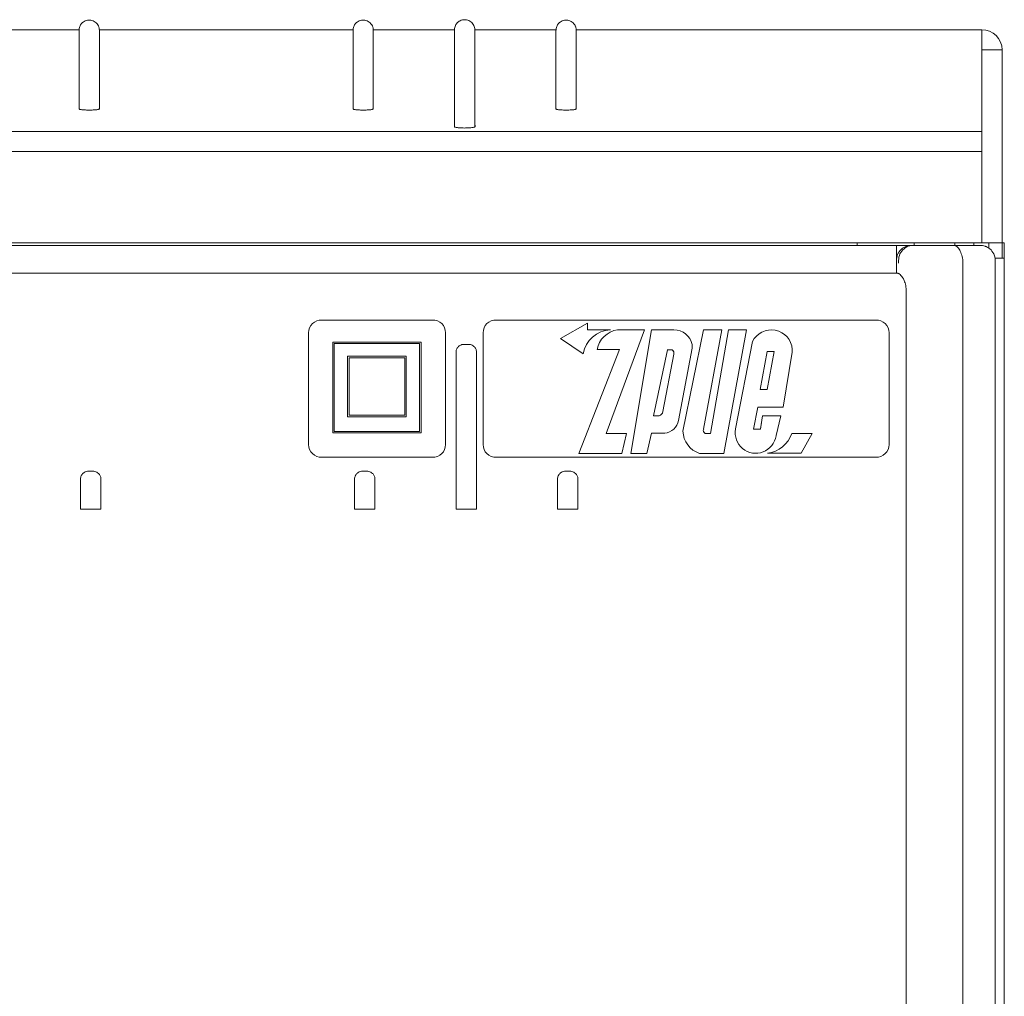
# Model space of a CAD drawing. Header units: millimetres. Extents: x -2674 to -2269, y -551 to -111.
# Tile 12 of 18: x -2493 to -2469, y -233 to -209. Entities that reach past the tile are written whole.
import ezdxf

# ---------------------------------------------------------------- set-up
doc = ezdxf.new("R2010")
doc.units = ezdxf.units.MM
doc.layers.add('obudowy', color=7, linetype='Continuous', lineweight=0)

msp = doc.modelspace()

# ---------------------------------------------------------------- linework, layer by layer
at = {"color": 7, "lineweight": 0}
for p, q in [((-2469.245, -210.12), (-2468.745, -210.12)), ((-2469.245, -210.12), (-2469.245, -214.878)), ((-2468.745, -215.253), (-2468.745, -210.12))]:
    msp.add_line(p, q, dxfattribs=at)
at = {"layer": 'obudowy', "color": 7, "lineweight": 0}
for p, q in [((-2491.486, -209.629), (-2493.485, -209.629)), ((-2491.486, -209.689), (-2491.486, -209.692)), ((-2484.736, -209.629), (-2490.986, -209.629)), ((-2484.736, -209.689), (-2484.736, -209.692)), ((-2482.236, -209.629), (-2484.236, -209.629)), ((-2482.236, -209.632), (-2482.236, -209.631)), ((-2479.736, -209.629), (-2481.736, -209.629)), ((-2481.736, -209.631), (-2481.736, -209.629)), ((-2481.736, -209.632), (-2481.736, -209.631)), ((-2479.736, -209.689), (-2479.736, -209.692)), ((-2469.245, -209.628), (-2479.236, -209.629)), ((-2469.245, -209.628), (-2469.245, -210.12)), ((-2491.486, -211.547), (-2491.486, -211.576)), ((-2490.986, -211.576), (-2490.986, -211.546)), ((-2484.736, -211.547), (-2484.736, -211.576)), ((-2484.236, -211.576), (-2484.236, -211.546)), ((-2479.736, -211.547), (-2479.736, -211.576)), ((-2479.236, -211.576), (-2479.236, -211.546)), ((-2481.736, -212.017), (-2481.736, -211.963)), ((-2518.206, -212.132), (-2469.252, -212.132)), ((-2518.206, -212.132), (-2469.245, -212.134)), ((-2482.236, -212.005), (-2482.236, -212.017)), ((-2469.268, -212.132), (-2469.268, -212.132)), ((-2469.252, -212.624), (-2518.206, -212.624)), ((-2518.206, -212.624), (-2469.268, -212.624)), ((-2518.199, -214.878), (-2469.197, -214.878)), ((-2472.32, -214.94), (-2472.32, -214.878)), ((-2470.913, -214.878), (-2470.913, -214.94)), ((-2469.913, -214.94), (-2469.913, -214.878)), ((-2469.444, -214.878), (-2469.444, -214.94)), ((-2469.197, -214.878), (-2468.697, -214.878)), ((-2469.069, -215.011), (-2469.069, -214.878)), ((-2468.697, -214.878), (-2468.695, -215.129)), ((-2471.351, -214.94), (-2516.046, -214.94)), ((-2471.351, -214.94), (-2471.351, -215.315)), ((-2470.976, -214.94), (-2471.351, -214.94)), ((-2470.943, -214.94), (-2470.976, -214.94)), ((-2470.917, -214.94), (-2470.943, -214.94)), ((-2470.832, -214.94), (-2470.917, -214.94)), ((-2469.938, -214.94), (-2470.832, -214.94)), ((-2469.938, -214.94), (-2469.288, -214.94)), ((-2469.134, -214.973), (-2469.134, -214.973)), ((-2471.351, -215.315), (-2471.351, -215.378)), ((-2471.351, -215.378), (-2471.351, -215.628)), ((-2471.296, -215.378), (-2471.296, -215.315)), ((-2469.714, -215.315), (-2469.714, -220.88)), ((-2468.919, -215.253), (-2468.693, -215.253)), ((-2468.913, -215.315), (-2468.913, -312.894)), ((-2468.693, -315.269), (-2468.693, -215.253)), ((-2468.691, -313.269), (-2468.691, -215.253)), ((-2471.313, -215.628), (-2516.083, -215.628)), ((-2471.313, -215.628), (-2516.083, -215.628)), ((-2471.112, -216.003), (-2471.112, -312.956)), ((-2485.507, -216.781), (-2482.78, -216.781)), ((-2481.208, -216.781), (-2471.853, -216.781)), ((-2485.831, -217.092), (-2485.831, -219.845)), ((-2482.456, -217.092), (-2482.456, -219.845)), ((-2481.532, -217.093), (-2481.532, -219.845)), ((-2478.958, -216.856), (-2479.623, -217.235)), ((-2478.958, -216.856), (-2478.958, -217.019)), ((-2478.958, -217.019), (-2478.396, -217.019)), ((-2478.501, -219.57), (-2477.554, -217.018)), ((-2477.554, -217.018), (-2478.22, -217.018)), ((-2477.892, -220.063), (-2477.383, -217.018)), ((-2477.383, -217.018), (-2476.832, -217.018)), ((-2476.608, -219.519), (-2476.098, -217.018)), ((-2476.098, -217.018), (-2475.654, -217.018)), ((-2475.654, -217.018), (-2476.098, -219.469)), ((-2475.929, -219.57), (-2475.483, -217.018)), ((-2475.04, -217.018), (-2475.599, -220.064)), ((-2475.483, -217.018), (-2475.04, -217.018)), ((-2471.529, -217.093), (-2471.529, -219.845)), ((-2485.232, -217.324), (-2483.056, -217.324)), ((-2485.232, -219.559), (-2485.232, -217.324)), ((-2483.056, -217.324), (-2483.056, -219.559)), ((-2479.623, -217.235), (-2479.064, -217.612)), ((-2474.895, -217.31), (-2475.311, -219.461)), ((-2468.692, -217.128), (-2468.692, -311.144)), ((-2485.197, -217.359), (-2483.095, -217.359)), ((-2485.197, -219.528), (-2485.197, -217.359)), ((-2483.095, -217.359), (-2483.095, -219.528)), ((-2482.196, -221.441), (-2482.196, -217.563)), ((-2482.161, -217.458), (-2482.161, -217.458)), ((-2481.998, -217.378), (-2481.895, -217.378)), ((-2481.696, -221.441), (-2481.696, -217.563)), ((-2478.169, -217.508), (-2479.177, -220.063)), ((-2478.725, -217.508), (-2478.169, -217.508)), ((-2476.992, -217.511), (-2477.331, -219.139)), ((-2476.982, -217.511), (-2476.998, -217.511)), ((-2476.876, -217.511), (-2476.982, -217.511)), ((-2476.831, -217.564), (-2476.876, -217.511)), ((-2476.831, -217.621), (-2476.831, -217.564)), ((-2476.378, -217.471), (-2476.715, -219.25)), ((-2476.378, -217.38), (-2476.378, -217.471)), ((-2474.536, -217.552), (-2474.702, -218.491)), ((-2474.359, -217.552), (-2474.536, -217.552)), ((-2474.532, -218.491), (-2474.359, -217.552)), ((-2473.914, -217.571), (-2474.142, -218.922)), ((-2473.914, -217.571), (-2473.914, -217.501)), ((-2484.871, -217.671), (-2483.423, -217.671)), ((-2484.871, -219.161), (-2484.871, -217.671)), ((-2484.828, -217.714), (-2483.459, -217.714)), ((-2484.828, -219.121), (-2484.828, -217.714)), ((-2483.459, -217.714), (-2483.459, -219.121)), ((-2483.423, -217.671), (-2483.423, -219.161)), ((-2477.106, -219.032), (-2476.831, -217.621)), ((-2474.702, -218.491), (-2474.532, -218.491)), ((-2474.76, -218.922), (-2474.866, -219.466)), ((-2474.142, -218.922), (-2474.76, -218.922)), ((-2483.423, -219.161), (-2484.871, -219.161)), ((-2483.459, -219.121), (-2484.828, -219.121)), ((-2477.331, -219.139), (-2477.198, -219.139)), ((-2474.698, -219.466), (-2474.645, -219.142)), ((-2474.696, -219.455), (-2474.645, -219.142)), ((-2474.645, -219.142), (-2474.198, -219.142)), ((-2474.198, -219.142), (-2474.314, -219.627)), ((-2474.866, -219.466), (-2474.698, -219.466)), ((-2483.056, -219.559), (-2485.232, -219.559)), ((-2483.095, -219.528), (-2485.197, -219.528)), ((-2478, -219.57), (-2478.501, -219.57)), ((-2478.116, -220.063), (-2478, -219.57)), ((-2477.385, -219.569), (-2477.501, -220.063)), ((-2477.058, -219.569), (-2477.385, -219.569)), ((-2476.064, -219.57), (-2475.929, -219.57)), ((-2473.424, -219.571), (-2473.922, -219.571)), ((-2473.424, -219.571), (-2473.699, -220.061)), ((-2485.507, -220.156), (-2482.78, -220.156)), ((-2481.208, -220.157), (-2471.853, -220.157)), ((-2479.177, -220.063), (-2478.116, -220.063)), ((-2477.501, -220.063), (-2477.892, -220.063)), ((-2475.599, -220.064), (-2476.199, -220.064)), ((-2473.699, -220.061), (-2474.526, -220.061)), ((-2491.448, -221.441), (-2491.448, -220.688)), ((-2491.412, -220.583), (-2491.412, -220.583)), ((-2491.249, -220.503), (-2491.146, -220.503)), ((-2490.948, -221.441), (-2490.948, -220.688)), ((-2484.697, -221.441), (-2484.697, -220.688)), ((-2484.661, -220.583), (-2484.661, -220.583)), ((-2484.498, -220.503), (-2484.395, -220.503)), ((-2484.197, -221.441), (-2484.197, -220.688)), ((-2479.696, -221.441), (-2479.696, -220.688)), ((-2479.66, -220.583), (-2479.66, -220.583)), ((-2479.497, -220.503), (-2479.394, -220.503)), ((-2479.196, -221.441), (-2479.196, -220.688)), ((-2469.714, -220.88), (-2469.714, -312.956)), ((-2491.448, -221.441), (-2491.335, -221.441)), ((-2491.061, -221.441), (-2491.335, -221.441)), ((-2490.948, -221.441), (-2491.061, -221.441)), ((-2484.697, -221.441), (-2484.584, -221.441)), ((-2484.31, -221.441), (-2484.584, -221.441)), ((-2484.197, -221.441), (-2484.31, -221.441)), ((-2482.196, -221.441), (-2482.083, -221.441)), ((-2481.809, -221.441), (-2482.083, -221.441)), ((-2481.696, -221.441), (-2481.809, -221.441)), ((-2479.696, -221.441), (-2479.583, -221.441)), ((-2479.309, -221.441), (-2479.583, -221.441)), ((-2479.196, -221.441), (-2479.309, -221.441))]:
    msp.add_line(p, q, dxfattribs=at)
at = {"layer": 'obudowy', "color": 7, "lineweight": 0, "flags": 128}
for points in [[(-2490.986, -209.641), (-2490.987, -209.62), (-2490.989, -209.6), (-2490.993, -209.581), (-2490.997, -209.568), (-2491.001, -209.556), (-2491.005, -209.544), (-2491.01, -209.533), (-2491.025, -209.506), (-2491.043, -209.481), (-2491.065, -209.458), (-2491.088, -209.438), (-2491.114, -209.422), (-2491.141, -209.409), (-2491.169, -209.4), (-2491.196, -209.394), (-2491.223, -209.391), (-2491.25, -209.391), (-2491.277, -209.394), (-2491.304, -209.4), (-2491.331, -209.41), (-2491.358, -209.422), (-2491.383, -209.438), (-2491.4, -209.452), (-2491.416, -209.468), (-2491.424, -209.476), (-2491.432, -209.486), (-2491.439, -209.497), (-2491.447, -209.51), (-2491.457, -209.529), (-2491.466, -209.551), (-2491.474, -209.575), (-2491.48, -209.601), (-2491.484, -209.63), (-2491.486, -209.66)], [(-2484.236, -209.641), (-2484.237, -209.62), (-2484.24, -209.6), (-2484.243, -209.581), (-2484.247, -209.568), (-2484.251, -209.556), (-2484.255, -209.544), (-2484.26, -209.533), (-2484.275, -209.506), (-2484.294, -209.481), (-2484.315, -209.458), (-2484.339, -209.438), (-2484.364, -209.422), (-2484.391, -209.409), (-2484.419, -209.4), (-2484.446, -209.394), (-2484.474, -209.391), (-2484.5, -209.391), (-2484.527, -209.394), (-2484.554, -209.4), (-2484.581, -209.41), (-2484.608, -209.422), (-2484.633, -209.438), (-2484.65, -209.452), (-2484.667, -209.468), (-2484.674, -209.476), (-2484.682, -209.486), (-2484.69, -209.497), (-2484.697, -209.51), (-2484.707, -209.529), (-2484.716, -209.551), (-2484.724, -209.575), (-2484.73, -209.601), (-2484.734, -209.63), (-2484.736, -209.66)], [(-2481.736, -209.625), (-2481.738, -209.598), (-2481.743, -209.572), (-2481.75, -209.548), (-2481.759, -209.527), (-2481.773, -209.5), (-2481.79, -209.475), (-2481.811, -209.452), (-2481.833, -209.433), (-2481.858, -209.416), (-2481.884, -209.403), (-2481.91, -209.392), (-2481.937, -209.385), (-2481.964, -209.382), (-2481.99, -209.381), (-2482.016, -209.383), (-2482.043, -209.387), (-2482.069, -209.395), (-2482.095, -209.406), (-2482.119, -209.419), (-2482.13, -209.426), (-2482.141, -209.434), (-2482.152, -209.443), (-2482.17, -209.461), (-2482.188, -209.484), (-2482.201, -209.502), (-2482.212, -209.524), (-2482.222, -209.547), (-2482.229, -209.573), (-2482.234, -209.601), (-2482.236, -209.63)], [(-2479.236, -209.641), (-2479.237, -209.62), (-2479.24, -209.6), (-2479.244, -209.581), (-2479.247, -209.568), (-2479.251, -209.556), (-2479.256, -209.544), (-2479.26, -209.533), (-2479.275, -209.506), (-2479.294, -209.481), (-2479.315, -209.458), (-2479.339, -209.438), (-2479.365, -209.422), (-2479.392, -209.409), (-2479.419, -209.4), (-2479.447, -209.394), (-2479.474, -209.391), (-2479.5, -209.391), (-2479.527, -209.394), (-2479.554, -209.4), (-2479.582, -209.41), (-2479.608, -209.422), (-2479.633, -209.438), (-2479.651, -209.452), (-2479.667, -209.468), (-2479.674, -209.476), (-2479.682, -209.486), (-2479.69, -209.497), (-2479.698, -209.51), (-2479.708, -209.529), (-2479.717, -209.551), (-2479.725, -209.575), (-2479.731, -209.601), (-2479.735, -209.63), (-2479.736, -209.66)], [(-2491.486, -209.626), (-2491.486, -209.627), (-2491.486, -209.633), (-2491.486, -209.646), (-2491.486, -209.662), (-2491.486, -209.679), (-2491.486, -209.691)], [(-2491.486, -209.632), (-2491.486, -209.629), (-2491.486, -209.629)], [(-2491.486, -211.548), (-2491.486, -211.466), (-2491.486, -211.298), (-2491.486, -210.96), (-2491.486, -210.792), (-2491.486, -210.455), (-2491.486, -210.286), (-2491.486, -209.959), (-2491.486, -209.796), (-2491.486, -209.632)], [(-2490.986, -209.761), (-2490.986, -209.756), (-2490.986, -209.729), (-2490.986, -209.698), (-2490.986, -209.665), (-2490.986, -209.652), (-2490.986, -209.64), (-2490.986, -209.63), (-2490.986, -209.625), (-2490.986, -209.624)], [(-2490.986, -209.629), (-2490.986, -209.629), (-2490.986, -209.632)], [(-2490.986, -209.632), (-2490.986, -209.695), (-2490.986, -209.821), (-2490.986, -210.072), (-2490.986, -210.323), (-2490.986, -210.574), (-2490.986, -210.825), (-2490.986, -211.076), (-2490.986, -211.327), (-2490.986, -211.452), (-2490.986, -211.515), (-2490.986, -211.546), (-2490.985, -211.548)], [(-2490.986, -209.709), (-2490.986, -209.704), (-2490.986, -209.703)], [(-2484.736, -209.626), (-2484.736, -209.627), (-2484.736, -209.633), (-2484.736, -209.646), (-2484.736, -209.662), (-2484.736, -209.679), (-2484.736, -209.691)], [(-2484.736, -209.632), (-2484.736, -209.629), (-2484.736, -209.629)], [(-2484.736, -211.548), (-2484.736, -211.466), (-2484.736, -211.298), (-2484.736, -210.96), (-2484.736, -210.792), (-2484.736, -210.455), (-2484.736, -210.286), (-2484.736, -209.959), (-2484.736, -209.796), (-2484.736, -209.632)], [(-2484.236, -209.761), (-2484.236, -209.756), (-2484.236, -209.729), (-2484.236, -209.698), (-2484.236, -209.665), (-2484.236, -209.652), (-2484.236, -209.64), (-2484.236, -209.63), (-2484.236, -209.625), (-2484.236, -209.624)], [(-2484.236, -209.629), (-2484.236, -209.629), (-2484.236, -209.632)], [(-2484.236, -209.632), (-2484.236, -209.695), (-2484.236, -209.821), (-2484.236, -210.072), (-2484.236, -210.323), (-2484.236, -210.574), (-2484.236, -210.825), (-2484.236, -211.076), (-2484.236, -211.327), (-2484.236, -211.452), (-2484.236, -211.515), (-2484.236, -211.546), (-2484.236, -211.548)], [(-2484.236, -209.709), (-2484.236, -209.704), (-2484.236, -209.703)], [(-2481.736, -209.65), (-2481.736, -209.71), (-2481.736, -209.835), (-2481.736, -210.085), (-2481.736, -210.335), (-2481.736, -210.585), (-2481.736, -210.835), (-2481.736, -211.084), (-2481.736, -211.584), (-2481.736, -211.834), (-2481.736, -211.959), (-2481.735, -211.969), (-2481.732, -211.979), (-2481.729, -211.99), (-2481.728, -212), (-2481.731, -212.011), (-2481.738, -212.021), (-2481.743, -212.024), (-2481.751, -212.028), (-2481.762, -212.031), (-2481.776, -212.034), (-2481.793, -212.037), (-2481.812, -212.04), (-2481.834, -212.042), (-2481.857, -212.044), (-2481.882, -212.046), (-2481.908, -212.047), (-2481.935, -212.048), (-2481.963, -212.048), (-2481.991, -212.049), (-2482.019, -212.048), (-2482.046, -212.048), (-2482.072, -212.047), (-2482.098, -212.045), (-2482.122, -212.044), (-2482.144, -212.041), (-2482.165, -212.039), (-2482.183, -212.036), (-2482.199, -212.034), (-2482.212, -212.03), (-2482.223, -212.027), (-2482.23, -212.024), (-2482.235, -212.02), (-2482.236, -212.017), (-2482.236, -211.984), (-2482.236, -211.918), (-2482.236, -211.787), (-2482.236, -211.526), (-2482.236, -211.264), (-2482.236, -211.002), (-2482.236, -210.74), (-2482.236, -210.463), (-2482.236, -210.186), (-2482.236, -209.909), (-2482.236, -209.633)], [(-2481.736, -209.631), (-2481.736, -209.628), (-2481.736, -209.623), (-2481.736, -209.623)], [(-2481.736, -209.74), (-2481.736, -209.734), (-2481.736, -209.687), (-2481.736, -209.669), (-2481.736, -209.652), (-2481.736, -209.641)], [(-2481.736, -209.642), (-2481.736, -209.672), (-2481.736, -209.73), (-2481.736, -209.742)], [(-2479.736, -209.626), (-2479.736, -209.627), (-2479.736, -209.633), (-2479.736, -209.646), (-2479.736, -209.662), (-2479.736, -209.679), (-2479.736, -209.691)], [(-2479.736, -209.632), (-2479.736, -209.629), (-2479.736, -209.629)], [(-2479.736, -211.548), (-2479.736, -211.466), (-2479.736, -211.298), (-2479.736, -210.96), (-2479.736, -210.792), (-2479.736, -210.455), (-2479.736, -210.286), (-2479.736, -209.959), (-2479.736, -209.796), (-2479.736, -209.632)], [(-2479.236, -209.761), (-2479.236, -209.756), (-2479.236, -209.729), (-2479.236, -209.698), (-2479.236, -209.665), (-2479.236, -209.652), (-2479.236, -209.64), (-2479.236, -209.63), (-2479.236, -209.625), (-2479.236, -209.624)], [(-2479.236, -209.629), (-2479.236, -209.629), (-2479.236, -209.632)], [(-2479.236, -209.632), (-2479.236, -209.695), (-2479.236, -209.821), (-2479.236, -210.072), (-2479.236, -210.323), (-2479.236, -210.574), (-2479.236, -210.825), (-2479.236, -211.076), (-2479.236, -211.327), (-2479.236, -211.452), (-2479.236, -211.515), (-2479.236, -211.546), (-2479.236, -211.548)], [(-2479.236, -209.709), (-2479.236, -209.704), (-2479.236, -209.703)], [(-2469.245, -209.628), (-2469.148, -209.638), (-2469.055, -209.666), (-2468.968, -209.711), (-2468.893, -209.772), (-2468.831, -209.847), (-2468.784, -209.932), (-2468.755, -210.024), (-2468.745, -210.12)], [(-2490.985, -211.576), (-2490.986, -211.577), (-2490.989, -211.581), (-2490.995, -211.584), (-2491.004, -211.588), (-2491.016, -211.591), (-2491.03, -211.594), (-2491.048, -211.597), (-2491.068, -211.599), (-2491.09, -211.602), (-2491.114, -211.604), (-2491.14, -211.605), (-2491.166, -211.606), (-2491.194, -211.607), (-2491.221, -211.608), (-2491.249, -211.608), (-2491.277, -211.607), (-2491.303, -211.606), (-2491.33, -211.605), (-2491.355, -211.604), (-2491.378, -211.602), (-2491.4, -211.6), (-2491.42, -211.597), (-2491.437, -211.595), (-2491.452, -211.592), (-2491.465, -211.589), (-2491.475, -211.585), (-2491.482, -211.582), (-2491.485, -211.578), (-2491.486, -211.577), (-2491.486, -211.576)], [(-2484.236, -211.576), (-2484.236, -211.577), (-2484.239, -211.581), (-2484.245, -211.584), (-2484.254, -211.588), (-2484.266, -211.591), (-2484.281, -211.594), (-2484.298, -211.597), (-2484.318, -211.599), (-2484.34, -211.602), (-2484.365, -211.604), (-2484.39, -211.605), (-2484.416, -211.606), (-2484.444, -211.607), (-2484.471, -211.608), (-2484.499, -211.608), (-2484.527, -211.607), (-2484.554, -211.606), (-2484.58, -211.605), (-2484.605, -211.604), (-2484.628, -211.602), (-2484.65, -211.6), (-2484.67, -211.597), (-2484.687, -211.595), (-2484.703, -211.592), (-2484.715, -211.589), (-2484.725, -211.585), (-2484.732, -211.582), (-2484.735, -211.578), (-2484.736, -211.577), (-2484.736, -211.576)], [(-2479.236, -211.576), (-2479.236, -211.577), (-2479.239, -211.581), (-2479.245, -211.584), (-2479.254, -211.588), (-2479.266, -211.591), (-2479.281, -211.594), (-2479.298, -211.597), (-2479.318, -211.599), (-2479.341, -211.602), (-2479.365, -211.604), (-2479.39, -211.605), (-2479.417, -211.606), (-2479.444, -211.607), (-2479.472, -211.608), (-2479.5, -211.608), (-2479.527, -211.607), (-2479.554, -211.606), (-2479.58, -211.605), (-2479.605, -211.604), (-2479.629, -211.602), (-2479.65, -211.6), (-2479.67, -211.597), (-2479.688, -211.595), (-2479.703, -211.592), (-2479.715, -211.589), (-2479.725, -211.585), (-2479.732, -211.582), (-2479.736, -211.578), (-2479.736, -211.577), (-2479.736, -211.576)], [(-2469.268, -212.132), (-2469.245, -212.134)], [(-2471.351, -215.315), (-2471.349, -215.276), (-2471.343, -215.238), (-2471.333, -215.201), (-2471.32, -215.165), (-2471.303, -215.132), (-2471.284, -215.102), (-2471.263, -215.074), (-2471.241, -215.05), (-2471.227, -215.037), (-2471.212, -215.024), (-2471.197, -215.012), (-2471.181, -215.001), (-2471.148, -214.982), (-2471.114, -214.966), (-2471.067, -214.951), (-2471.021, -214.943), (-2470.976, -214.94)], [(-2471.296, -215.315), (-2471.293, -215.273), (-2471.287, -215.231), (-2471.276, -215.191), (-2471.261, -215.152), (-2471.241, -215.115), (-2471.218, -215.081), (-2471.192, -215.049), (-2471.162, -215.021), (-2471.13, -214.997), (-2471.095, -214.977), (-2471.058, -214.961), (-2471.02, -214.949), (-2470.983, -214.942), (-2470.946, -214.94), (-2470.943, -214.94)], [(-2469.721, -215.253), (-2469.73, -215.217), (-2469.74, -215.182), (-2469.751, -215.148), (-2469.763, -215.116), (-2469.776, -215.086), (-2469.79, -215.058), (-2469.806, -215.032), (-2469.823, -215.009), (-2469.84, -214.989), (-2469.859, -214.971), (-2469.88, -214.957), (-2469.9, -214.947), (-2469.919, -214.942), (-2469.938, -214.94), (-2469.938, -214.94)], [(-2469.288, -214.94), (-2469.265, -214.941), (-2469.228, -214.945), (-2469.192, -214.953), (-2469.169, -214.96), (-2469.159, -214.963)], [(-2469.131, -214.974), (-2469.131, -214.975), (-2469.131, -214.974), (-2469.132, -214.974), (-2469.134, -214.973), (-2469.138, -214.971), (-2469.144, -214.969), (-2469.155, -214.964), (-2469.159, -214.963)], [(-2469.134, -214.973), (-2469.127, -214.976), (-2469.107, -214.987), (-2469.103, -214.989), (-2469.074, -215.007), (-2469.046, -215.029), (-2469.019, -215.053), (-2468.995, -215.081), (-2468.973, -215.112), (-2468.953, -215.146), (-2468.942, -215.171), (-2468.932, -215.198), (-2468.924, -215.226), (-2468.916, -215.264), (-2468.914, -215.291), (-2468.913, -215.315)], [(-2468.694, -215.253), (-2468.694, -215.243), (-2468.695, -215.216), (-2468.695, -215.176), (-2468.695, -215.129)], [(-2469.714, -215.315), (-2469.716, -215.284), (-2469.721, -215.253)], [(-2471.112, -216.003), (-2471.114, -215.967), (-2471.118, -215.932), (-2471.125, -215.898), (-2471.135, -215.865), (-2471.146, -215.834), (-2471.158, -215.805), (-2471.178, -215.768), (-2471.198, -215.735), (-2471.219, -215.706), (-2471.24, -215.681), (-2471.26, -215.66), (-2471.279, -215.644), (-2471.292, -215.636), (-2471.303, -215.63), (-2471.313, -215.628)], [(-2482.18, -217.49), (-2482.187, -217.507), (-2482.192, -217.525), (-2482.195, -217.544), (-2482.196, -217.563)], [(-2482.161, -217.458), (-2482.162, -217.46), (-2482.164, -217.462), (-2482.165, -217.464), (-2482.167, -217.466), (-2482.168, -217.468), (-2482.169, -217.471), (-2482.171, -217.473), (-2482.172, -217.475), (-2482.174, -217.479), (-2482.175, -217.48), (-2482.177, -217.484), (-2482.178, -217.486), (-2482.179, -217.488), (-2482.18, -217.49)], [(-2482.135, -217.43), (-2482.137, -217.431), (-2482.141, -217.435), (-2482.145, -217.44), (-2482.147, -217.441), (-2482.149, -217.443), (-2482.15, -217.445), (-2482.152, -217.447), (-2482.153, -217.448), (-2482.155, -217.45), (-2482.156, -217.452), (-2482.158, -217.454), (-2482.159, -217.456), (-2482.161, -217.458)], [(-2482.105, -217.407), (-2482.121, -217.418), (-2482.135, -217.43)], [(-2481.998, -217.378), (-2482.026, -217.38), (-2482.054, -217.385), (-2482.08, -217.395), (-2482.105, -217.407)], [(-2481.821, -217.391), (-2481.845, -217.384), (-2481.87, -217.379), (-2481.895, -217.378)], [(-2481.757, -217.43), (-2481.777, -217.414), (-2481.798, -217.401), (-2481.821, -217.391)], [(-2481.713, -217.49), (-2481.721, -217.473), (-2481.732, -217.458), (-2481.744, -217.443), (-2481.757, -217.43)], [(-2481.696, -217.563), (-2481.697, -217.544), (-2481.701, -217.525), (-2481.706, -217.507), (-2481.713, -217.49)], [(-2491.432, -220.615), (-2491.439, -220.633), (-2491.444, -220.651), (-2491.447, -220.67), (-2491.448, -220.688)], [(-2491.412, -220.583), (-2491.414, -220.585), (-2491.415, -220.587), (-2491.417, -220.589), (-2491.418, -220.592), (-2491.42, -220.594), (-2491.421, -220.596), (-2491.422, -220.598), (-2491.424, -220.601), (-2491.425, -220.602), (-2491.427, -220.606), (-2491.429, -220.61), (-2491.43, -220.612), (-2491.431, -220.613), (-2491.432, -220.615)], [(-2491.387, -220.555), (-2491.389, -220.557), (-2491.392, -220.56), (-2491.397, -220.565), (-2491.399, -220.567), (-2491.4, -220.569), (-2491.402, -220.57), (-2491.403, -220.572), (-2491.405, -220.574), (-2491.406, -220.576), (-2491.408, -220.577), (-2491.409, -220.579), (-2491.411, -220.581), (-2491.412, -220.583)], [(-2491.357, -220.533), (-2491.372, -220.544), (-2491.387, -220.555)], [(-2491.249, -220.503), (-2491.278, -220.505), (-2491.305, -220.511), (-2491.332, -220.52), (-2491.357, -220.533)], [(-2491.073, -220.517), (-2491.097, -220.509), (-2491.121, -220.505), (-2491.146, -220.503)], [(-2491.009, -220.556), (-2491.028, -220.54), (-2491.05, -220.527), (-2491.073, -220.517)], [(-2490.964, -220.616), (-2490.973, -220.599), (-2490.983, -220.583), (-2490.995, -220.569), (-2491.009, -220.556)], [(-2490.948, -220.688), (-2490.949, -220.67), (-2490.952, -220.651), (-2490.957, -220.633), (-2490.964, -220.616)], [(-2484.68, -220.615), (-2484.687, -220.633), (-2484.693, -220.651), (-2484.696, -220.67), (-2484.697, -220.688)], [(-2484.661, -220.583), (-2484.663, -220.585), (-2484.664, -220.587), (-2484.666, -220.589), (-2484.667, -220.592), (-2484.668, -220.594), (-2484.67, -220.596), (-2484.671, -220.598), (-2484.673, -220.601), (-2484.674, -220.602), (-2484.676, -220.606), (-2484.678, -220.61), (-2484.679, -220.612), (-2484.679, -220.613), (-2484.68, -220.615)], [(-2484.636, -220.555), (-2484.638, -220.557), (-2484.641, -220.56), (-2484.646, -220.565), (-2484.647, -220.567), (-2484.649, -220.569), (-2484.651, -220.57), (-2484.652, -220.572), (-2484.654, -220.574), (-2484.655, -220.576), (-2484.657, -220.577), (-2484.658, -220.579), (-2484.66, -220.581), (-2484.661, -220.583)], [(-2484.606, -220.533), (-2484.621, -220.544), (-2484.636, -220.555)], [(-2484.498, -220.503), (-2484.527, -220.505), (-2484.554, -220.511), (-2484.581, -220.52), (-2484.606, -220.533)], [(-2484.321, -220.517), (-2484.345, -220.509), (-2484.37, -220.505), (-2484.395, -220.503)], [(-2484.257, -220.556), (-2484.277, -220.54), (-2484.299, -220.527), (-2484.321, -220.517)], [(-2484.213, -220.616), (-2484.222, -220.599), (-2484.232, -220.583), (-2484.244, -220.569), (-2484.257, -220.556)], [(-2484.197, -220.688), (-2484.198, -220.67), (-2484.201, -220.651), (-2484.206, -220.633), (-2484.213, -220.616)], [(-2479.68, -220.615), (-2479.687, -220.633), (-2479.692, -220.651), (-2479.695, -220.67), (-2479.696, -220.688)], [(-2479.66, -220.583), (-2479.662, -220.585), (-2479.663, -220.587), (-2479.665, -220.589), (-2479.666, -220.592), (-2479.668, -220.594), (-2479.669, -220.596), (-2479.67, -220.598), (-2479.672, -220.601), (-2479.673, -220.602), (-2479.675, -220.606), (-2479.677, -220.61), (-2479.678, -220.612), (-2479.679, -220.613), (-2479.68, -220.615)], [(-2479.635, -220.555), (-2479.637, -220.557), (-2479.64, -220.56), (-2479.645, -220.565), (-2479.647, -220.567), (-2479.648, -220.569), (-2479.65, -220.57), (-2479.651, -220.572), (-2479.653, -220.574), (-2479.654, -220.576), (-2479.656, -220.577), (-2479.657, -220.579), (-2479.659, -220.581), (-2479.66, -220.583)], [(-2479.605, -220.533), (-2479.621, -220.544), (-2479.635, -220.555)], [(-2479.497, -220.503), (-2479.526, -220.505), (-2479.553, -220.511), (-2479.58, -220.52), (-2479.605, -220.533)], [(-2479.321, -220.517), (-2479.345, -220.509), (-2479.369, -220.505), (-2479.394, -220.503)], [(-2479.257, -220.556), (-2479.276, -220.54), (-2479.298, -220.527), (-2479.321, -220.517)], [(-2479.212, -220.616), (-2479.221, -220.599), (-2479.231, -220.583), (-2479.243, -220.569), (-2479.257, -220.556)], [(-2479.196, -220.688), (-2479.197, -220.67), (-2479.2, -220.651), (-2479.205, -220.633), (-2479.212, -220.616)]]:
    msp.add_lwpolyline(points, dxfattribs=at)
at = {"layer": 'obudowy', "color": 7, "lineweight": 0}
for centre, radius, start, end in [((-2485.519, -217.092), 0.312, 87.7675, 180), ((-2482.768, -217.092), 0.312, 0, 92.2325), ((-2481.22, -217.093), 0.312, 87.7675, 180), ((-2471.841, -217.093), 0.312, 0, 92.2325), ((-2478.361, -217.73), 0.713, 92.7949, 170.4324), ((-2478.119, -217.627), 0.618, 99.4262, 168.9092), ((-2476.839, -217.493), 0.475, 13.7046, 89.117), ((-2474.431, -217.541), 0.518, 4.3883, 153.7266), ((-2476.939, -217.609), 0.117, 22.7901, 57.344), ((-2477.229, -219.019), 0.124, 284.6446, 353.7289), ((-2477.107, -219.172), 0.4, 277.0861, 348.7509), ((-2476.016, -219.501), 0.592, 181.6711, 251.9501), ((-2476.035, -219.504), 0.072, 150.513, 246.3334), ((-2474.815, -219.557), 0.505, 169.07, 351.9671), ((-2474.63, -219.316), 0.753, 277.9829, 340.146), ((-2485.519, -219.845), 0.312, 180, 272.2325), ((-2482.768, -219.845), 0.312, 267.7675, 0), ((-2481.22, -219.845), 0.312, 180, 272.2325), ((-2471.841, -219.845), 0.312, 267.7675, 0)]:
    msp.add_arc(centre, radius, start, end, dxfattribs=at)

doc.saveas('drawing.dxf')
